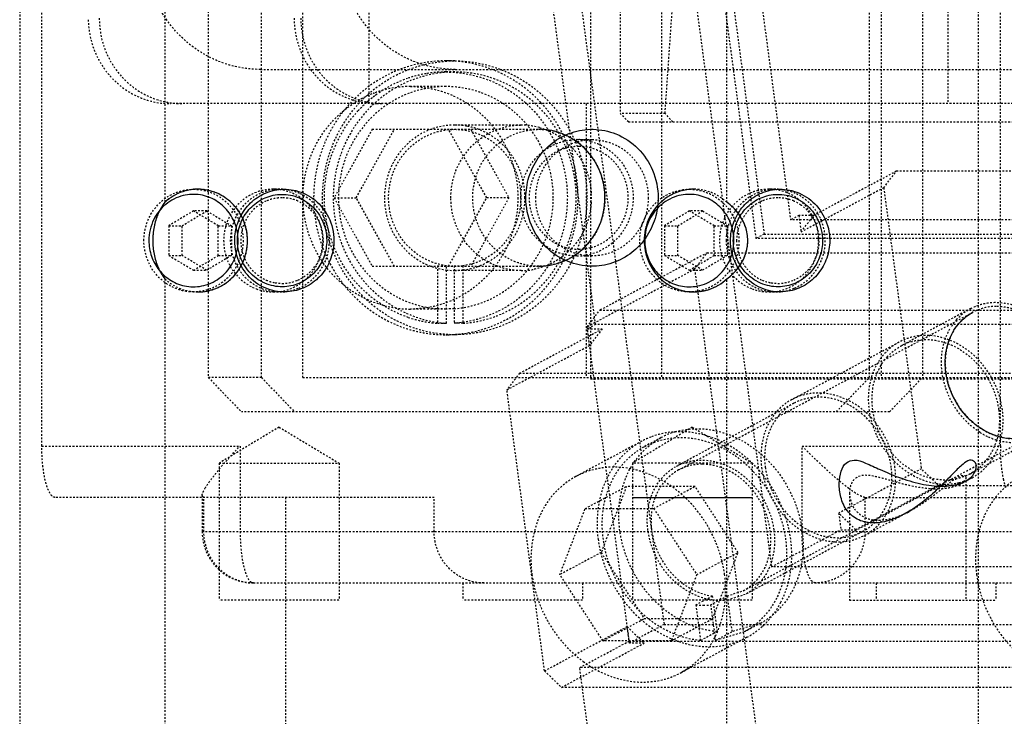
# Model space of a CAD drawing. Header units: millimetres. Extents: x -24622 to 2009, y -1603 to 2074.
# Tile 173 of 256: x 658 to 716, y 1018 to 1059. Entities that reach past the tile are written whole.
import ezdxf

# ---------------------------------------------------------------- set-up
doc = ezdxf.new("R2010")
doc.units = ezdxf.units.MM
doc.linetypes.add('HIDDEN', pattern=[0.2, 0.1, -0.1])
doc.layers.add('DEFAULT_2', color=8, linetype='HIDDEN')

msp = doc.modelspace()

# ---------------------------------------------------------------- linework, layer by layer
at = {"color": 7, "linetype": 'Continuous'}
msp.add_line((694.237, 1031.209), (701.236, 1031.209), dxfattribs=at)
for points, start_tangent, end_tangent in [([(688.011, 1048.709), (688.191, 1049.917), (688.734, 1051.039), (689.544, 1051.9), (690.674, 1052.511), (691.942, 1052.709), (693.274, 1052.438), (694.56, 1051.585), (695.412, 1050.317), (695.738, 1048.709)], (0, 1), (0, -1)), ([(692.632, 1048.709), (692.452, 1049.917), (691.909, 1051.039), (691.099, 1051.9), (689.969, 1052.511), (688.769, 1052.709)], (0, 1), (-1, 0.0002)), ([(671.742, 1046.209), (671.55, 1047.284), (671.005, 1048.208), (670.186, 1048.868), (669.115, 1049.196), (667.955, 1049.064), (666.913, 1048.445)], (0, 1), (-0.733741, -0.679429)), ([(670.994, 1046.209), (671.167, 1047.23), (671.66, 1048.123), (672.437, 1048.804), (673.447, 1049.174), (674.569, 1049.126), (675.69, 1048.562), (676.47, 1047.578), (676.789, 1046.209)], (0, 1), (0, -1)), ([(697.82, 1049.209), (696.78, 1049.008), (695.833, 1048.39), (695.162, 1047.399), (694.925, 1046.209)], (-1, -0.000832), (0, -1)), ([(699.971, 1046.209), (700.144, 1047.23), (700.637, 1048.123), (701.415, 1048.804), (702.425, 1049.174), (703.547, 1049.126), (704.667, 1048.562), (705.448, 1047.578), (705.767, 1046.209)], (0, 1), (0, -1)), ([(671.194, 1046.209), (671.039, 1047.126), (670.596, 1047.93), (669.896, 1048.544), (668.987, 1048.877), (667.977, 1048.835), (666.968, 1048.327), (666.265, 1047.442), (665.978, 1046.209)], (0, 1), (0, -1)), ([(666.913, 1048.445), (666.521, 1047.784), (666.282, 1047.006), (666.206, 1046.209)], (-0.617776, -0.786354), (-0.002421, -0.999997)), ([(671.154, 1046.209), (671.309, 1047.126), (671.752, 1047.93), (672.452, 1048.544), (673.361, 1048.877), (674.371, 1048.835), (675.38, 1048.327), (676.082, 1047.442), (676.37, 1046.209)], (0, 1), (0, -1)), ([(695.738, 1048.709), (695.558, 1047.502), (695.015, 1046.379), (694.205, 1045.519), (693.075, 1044.907), (691.807, 1044.71), (690.475, 1044.981), (689.189, 1045.833), (688.337, 1047.101), (688.011, 1048.709)], (0, -1), (0, 1)), ([(688.769, 1044.709), (688.836, 1044.71), (690.168, 1044.981), (691.454, 1045.833), (692.306, 1047.101), (692.632, 1048.709)], (1, -0.0002), (0, 1)), ([(700.171, 1046.209), (700.016, 1047.126), (699.573, 1047.93), (698.874, 1048.544), (697.965, 1048.877), (696.955, 1048.835), (695.946, 1048.327), (695.243, 1047.442), (694.955, 1046.209)], (0, 1), (0, -1)), ([(700.979, 1046.209), (700.847, 1047.006), (700.432, 1047.784), (699.754, 1048.445)], (0.002448, 0.999997), (-0.808587, 0.588377)), ([(700.132, 1046.209), (700.287, 1047.126), (700.73, 1047.93), (701.43, 1048.544), (702.339, 1048.877), (703.349, 1048.835), (704.358, 1048.327), (705.06, 1047.442), (705.348, 1046.209)], (0, 1), (0, -1)), ([(665.978, 1046.209), (666.133, 1045.292), (666.576, 1044.489), (667.275, 1043.875), (668.184, 1043.541), (669.194, 1043.584), (670.204, 1044.092), (670.906, 1044.977), (671.194, 1046.209)], (0, -1), (0, 1)), ([(666.206, 1046.209), (666.282, 1045.413), (666.521, 1044.635), (666.913, 1043.973)], (0.002448, -0.999997), (0.617771, -0.786358)), ([(668.846, 1043.209), (669.887, 1043.41), (670.834, 1044.028), (671.505, 1045.02), (671.742, 1046.209)], (1, 0.000832), (0, 1)), ([(676.789, 1046.209), (676.616, 1045.188), (676.123, 1044.296), (675.346, 1043.614), (674.336, 1043.245), (673.214, 1043.292), (672.093, 1043.857), (671.313, 1044.84), (670.994, 1046.209)], (0, -1), (0, 1)), ([(676.37, 1046.209), (676.215, 1045.292), (675.772, 1044.489), (675.072, 1043.875), (674.163, 1043.541), (673.153, 1043.584), (672.144, 1044.092), (671.442, 1044.977), (671.154, 1046.209)], (0, -1), (0, 1)), ([(694.925, 1046.209), (695.117, 1045.135), (695.661, 1044.21), (696.481, 1043.55), (697.552, 1043.222), (698.712, 1043.354), (699.754, 1043.973)], (0, -1), (0.733741, 0.679429)), ([(694.955, 1046.209), (695.11, 1045.292), (695.554, 1044.489), (696.253, 1043.875), (697.162, 1043.541), (698.172, 1043.584), (699.181, 1044.092), (699.884, 1044.977), (700.171, 1046.209)], (0, -1), (0, 1)), ([(699.754, 1043.973), (700.432, 1044.635), (700.847, 1045.413), (700.979, 1046.209)], (0.808585, 0.58838), (-0.002421, 0.999997)), ([(705.767, 1046.209), (705.594, 1045.188), (705.101, 1044.296), (704.324, 1043.614), (703.314, 1043.245), (702.192, 1043.292), (701.071, 1043.857), (700.291, 1044.84), (699.971, 1046.209)], (0, -1), (0, 1)), ([(705.348, 1046.209), (705.193, 1045.292), (704.75, 1044.489), (704.05, 1043.875), (703.141, 1043.541), (702.131, 1043.584), (701.122, 1044.092), (700.419, 1044.977), (700.132, 1046.209)], (0, -1), (0, 1)), ([(712.554, 1038.497), (712.56, 1039.664), (712.901, 1040.748), (713.516, 1041.579), (714.131, 1042.024)], (-0.132788, 0.991144), (0.881262, 0.472629)), ([(716.536, 1034.634), (716.476, 1034.634), (715.246, 1034.896), (713.983, 1035.719), (713.055, 1036.944), (712.554, 1038.497)], (-1, -0.000829), (-0.132788, 0.991144)), ([(708.326, 1029.716), (707.473, 1029.889), (706.8, 1030.422), (706.416, 1031.224), (706.328, 1032.035), (706.445, 1032.732), (706.738, 1033.224), (707.196, 1033.385), (707.854, 1033.214), (708.713, 1032.833), (709.796, 1032.383), (711.1, 1031.999), (712.326, 1031.86)], (-0.999969, -0.007925), (0.999902, -0.014033)), ([(712.326, 1031.86), (713.349, 1032.002), (714.033, 1032.391), (714.305, 1032.842), (714.283, 1033.22), (714.041, 1033.385), (713.641, 1033.217), (713.096, 1032.723), (712.418, 1032.029), (711.562, 1031.232), (710.478, 1030.436), (709.336, 1029.893), (708.326, 1029.716)], (0.999864, 0.016501), (-0.999967, 0.008134))]:
    msp.add_spline(points, degree=3, dxfattribs=dict(at, start_tangent=start_tangent, end_tangent=end_tangent))
at = {"layer": 'DEFAULT_2', "color": 8, "linetype": 'HIDDEN'}
for p, q in [((693.52, 1140.642), (693.52, 1053.642)), ((669.45, 1134.209), (669.45, 1038.209)), ((672.556, 1038.209), (672.556, 1134.209)), ((674.971, 1038.209), (674.971, 1134.209)), ((708.087, 1038.209), (708.087, 1134.209)), ((708.778, 1134.209), (708.778, 1038.209)), ((711.193, 1134.209), (711.193, 1038.209)), ((691.794, 1134.142), (691.794, 1038.142)), ((695.935, 1134.142), (695.935, 1038.142)), ((688.778, 1128.569), (702.366, 1027.147)), ((682.499, 1125.205), (696.087, 1023.782)), ((666.913, 1123.973), (666.913, 1048.445)), ((699.754, 1048.445), (699.754, 1123.973)), ((678.853, 1054.209), (678.853, 1118.209)), ((712.66, 1118.209), (712.66, 1054.209)), ((694.681, 1113.098), (703.481, 1047.415)), ((693.265, 1111.304), (701.935, 1046.587)), ((692.782, 1111.045), (701.452, 1046.328)), ((696.143, 1053.642), (699.991, 1109.123)), ((692.083, 1041.307), (683.283, 1106.99)), ((658.427, 1086.209), (658.427, 1011.209)), ((659.721, 1034.209), (659.721, 1086.209)), ((714.451, 1086.209), (714.451, 1011.209)), ((715.745, 1034.209), (715.745, 1086.209)), ((683.851, 1056.709), (683.333, 1056.709)), ((672.497, 1056.209), (731.698, 1056.209)), ((683.851, 1056.059), (683.333, 1056.059)), ((683.333, 1055.209), (681.263, 1055.209)), ((736.675, 1054.209), (667.262, 1054.209)), ((691.535, 1054.209), (691.535, 1038.209)), ((696.143, 1053.642), (693.52, 1053.642)), ((694.003, 1053.142), (693.52, 1053.642)), ((696.591, 1053.142), (696.143, 1053.642)), ((694.003, 1053.142), (734.263, 1053.142)), ((679.032, 1052.709), (676.801, 1048.709)), ((678.096, 1048.709), (680.326, 1052.709)), ((679.032, 1052.709), (688.769, 1052.709)), ((685.724, 1048.709), (683.494, 1052.709)), ((687.733, 1052.959), (683.851, 1052.959)), ((684.788, 1052.709), (687.018, 1048.709)), ((690.994, 1052.109), (691.874, 1052.109)), ((709.659, 1050.262), (704.83, 1047.674)), ((708.923, 1049.296), (709.659, 1050.262)), ((755.559, 1050.262), (709.659, 1050.262)), ((668.845, 1049.209), (668.586, 1049.209)), ((673.633, 1049.209), (673.244, 1049.209)), ((697.822, 1049.209), (697.563, 1049.209)), ((702.61, 1049.209), (702.222, 1049.209)), ((708.923, 1049.296), (704.093, 1046.708)), ((708.923, 1049.296), (711.123, 1032.875)), ((676.801, 1048.709), (679.032, 1044.709)), ((676.801, 1048.709), (678.096, 1048.709)), ((680.326, 1044.709), (678.096, 1048.709)), ((683.494, 1044.709), (685.724, 1048.709)), ((687.018, 1048.709), (684.788, 1044.709)), ((687.018, 1048.709), (685.724, 1048.709)), ((668.586, 1047.941), (667.137, 1047.075)), ((667.913, 1047.075), (669.362, 1047.941)), ((669.362, 1047.941), (668.586, 1047.941)), ((670.035, 1047.075), (668.586, 1047.941)), ((669.362, 1047.941), (670.811, 1047.075)), ((697.563, 1047.941), (696.115, 1047.075)), ((696.891, 1047.075), (698.34, 1047.941)), ((698.34, 1047.941), (697.563, 1047.941)), ((699.012, 1047.075), (697.563, 1047.941)), ((698.34, 1047.941), (699.789, 1047.075)), ((703.964, 1047.674), (703.481, 1047.415)), ((751.112, 1047.415), (703.481, 1047.415)), ((703.964, 1047.674), (704.093, 1046.708)), ((704.83, 1047.674), (703.964, 1047.674)), ((704.093, 1046.708), (704.83, 1047.674)), ((667.137, 1047.075), (667.137, 1045.343)), ((667.137, 1047.075), (667.913, 1047.075)), ((667.913, 1045.343), (667.913, 1047.075)), ((670.035, 1045.343), (670.035, 1047.075)), ((670.035, 1047.075), (670.811, 1047.075)), ((670.811, 1047.075), (670.811, 1045.343)), ((696.115, 1047.075), (696.115, 1045.343)), ((696.115, 1047.075), (696.891, 1047.075)), ((696.891, 1045.343), (696.891, 1047.075)), ((699.012, 1045.343), (699.012, 1047.075)), ((699.012, 1047.075), (699.789, 1047.075)), ((699.789, 1047.075), (699.789, 1045.343)), ((701.935, 1046.587), (701.452, 1046.328)), ((749.084, 1046.328), (701.452, 1046.328)), ((701.935, 1046.587), (749.567, 1046.587)), ((667.137, 1045.343), (667.913, 1045.343)), ((667.137, 1045.343), (668.586, 1044.477)), ((669.362, 1044.477), (667.913, 1045.343)), ((668.586, 1044.477), (670.035, 1045.343)), ((670.811, 1045.343), (669.362, 1044.477)), ((670.035, 1045.343), (670.811, 1045.343)), ((690.994, 1045.309), (691.874, 1045.309)), ((698.608, 1045.5), (692.329, 1042.135)), ((696.115, 1045.343), (696.891, 1045.343)), ((696.115, 1045.343), (697.563, 1044.477)), ((698.34, 1044.477), (696.891, 1045.343)), ((697.563, 1044.477), (699.012, 1045.343)), ((697.871, 1044.534), (698.608, 1045.5)), ((699.789, 1045.343), (698.34, 1044.477)), ((698.608, 1045.5), (748.837, 1045.5)), ((699.012, 1045.343), (699.789, 1045.343)), ((668.586, 1044.477), (669.362, 1044.477)), ((679.032, 1044.709), (688.769, 1044.709)), ((682.85, 1044.741), (682.85, 1041.376)), ((682.85, 1044.741), (683.368, 1044.741)), ((683.368, 1041.376), (683.368, 1044.741)), ((683.368, 1044.489), (683.851, 1044.459)), ((683.816, 1044.741), (683.816, 1041.376)), ((683.816, 1044.741), (684.334, 1044.741)), ((683.851, 1044.459), (684.334, 1044.489)), ((687.733, 1044.459), (683.851, 1044.459)), ((684.334, 1044.741), (684.334, 1041.376)), ((697.871, 1044.534), (691.593, 1041.169)), ((697.563, 1044.477), (698.34, 1044.477)), ((697.871, 1044.534), (702.336, 1011.209)), ((666.913, 1043.973), (666.913, 1011.209)), ((699.754, 1011.209), (699.754, 1043.973)), ((668.845, 1043.209), (668.586, 1043.209)), ((673.244, 1043.209), (673.633, 1043.209)), ((697.822, 1043.209), (697.563, 1043.209)), ((702.61, 1043.209), (702.222, 1043.209)), ((683.333, 1042.209), (681.263, 1042.209)), ((683.333, 1042.209), (682.85, 1042.229)), ((683.816, 1042.229), (683.333, 1042.209)), ((691.593, 1041.169), (692.329, 1042.135)), ((692.329, 1042.135), (742.559, 1042.135)), ((714.011, 1042.243), (709.954, 1040.069)), ((696.936, 1032.809), (714.129, 1042.023)), ((682.85, 1041.376), (683.368, 1041.376)), ((684.334, 1041.376), (683.816, 1041.376)), ((687.636, 1038.46), (692.466, 1041.048)), ((694.051, 1022.816), (691.593, 1041.169)), ((692.083, 1041.307), (691.6, 1041.048)), ((691.729, 1040.082), (691.6, 1041.048)), ((691.6, 1041.048), (692.466, 1041.048)), ((692.466, 1041.048), (691.729, 1040.082)), ((739.714, 1041.307), (692.083, 1041.307)), ((683.851, 1040.709), (683.333, 1040.709)), ((686.9, 1037.494), (691.729, 1040.082)), ((703.557, 1036.925), (709.836, 1040.29)), ((672.556, 1038.209), (669.45, 1038.209)), ((669.45, 1038.209), (671.382, 1036.209)), ((672.556, 1038.209), (674.488, 1036.209)), ((674.971, 1038.209), (725.343, 1038.209)), ((687.636, 1038.46), (686.9, 1037.494)), ((687.636, 1038.46), (733.536, 1038.46)), ((691.794, 1038.142), (729.742, 1038.142)), ((706.155, 1036.209), (708.087, 1038.209)), ((709.261, 1036.209), (711.193, 1038.209)), ((689.1, 1021.073), (686.9, 1037.494)), ((703.676, 1036.705), (696.818, 1033.029)), ((709.261, 1036.209), (671.382, 1036.209)), ((673.589, 1035.312), (670.089, 1033.209)), ((673.589, 1035.312), (677.089, 1033.209)), ((697.737, 1035.312), (694.237, 1033.209)), ((697.737, 1035.312), (701.237, 1033.209)), ((695.92, 1034.704), (694.954, 1034.187)), ((700.714, 1025.758), (717.908, 1034.972)), ((718.026, 1034.751), (713.969, 1032.577)), ((659.721, 1034.209), (671.313, 1034.209)), ((671.313, 1034.209), (671.313, 1029.209)), ((694.789, 1034.495), (690.925, 1032.424)), ((704.154, 1029.209), (704.154, 1034.209)), ((704.154, 1034.209), (715.745, 1034.209)), ((670.089, 1033.209), (670.089, 1025.209)), ((670.089, 1033.209), (677.089, 1033.209)), ((677.089, 1033.209), (677.089, 1025.209)), ((694.237, 1033.209), (694.237, 1025.209)), ((701.237, 1033.209), (694.237, 1033.209)), ((701.237, 1033.209), (701.237, 1025.209)), ((711.123, 1032.875), (706.293, 1030.287)), ((712.118, 1031.909), (711.123, 1032.875)), ((713.327, 1031.95), (714.087, 1032.357)), ((713.726, 1032.379), (713.726, 1025.209)), ((691.478, 1030.559), (693.893, 1031.853)), ((693.893, 1031.853), (692.41, 1027.989)), ((697.893, 1031.853), (693.893, 1031.853)), ((695.478, 1030.559), (697.893, 1031.853)), ((700.41, 1027.989), (697.893, 1031.853)), ((712.118, 1031.909), (707.289, 1029.321)), ((712.118, 1031.909), (758.018, 1031.909)), ((682.65, 1031.209), (660.498, 1031.209)), ((669.089, 1031.323), (669.089, 1029.209)), ((669.191, 1031.209), (669.089, 1031.311)), ((669.191, 1029.209), (669.191, 1031.209)), ((673.957, 1031.209), (673.957, 1011.209)), ((682.65, 1029.209), (682.65, 1031.209)), ((706.926, 1031.46), (706.926, 1025.209)), ((707.828, 1031.209), (707.828, 1029.209)), ((707.828, 1031.209), (729.98, 1031.209)), ((689.995, 1026.695), (691.478, 1030.559)), ((691.478, 1030.559), (695.478, 1030.559)), ((695.478, 1030.559), (697.995, 1026.695)), ((706.293, 1030.287), (706.423, 1029.321)), ((707.289, 1029.321), (706.293, 1030.287)), ((707.809, 1028.992), (710.497, 1030.433)), ((669.089, 1029.209), (721.287, 1029.209)), ((707.691, 1029.213), (700.832, 1025.537)), ((702.366, 1027.147), (706.423, 1029.321)), ((706.423, 1029.321), (707.289, 1029.321)), ((692.41, 1027.989), (689.995, 1026.695)), ((692.41, 1027.989), (694.928, 1024.126)), ((697.995, 1026.695), (700.41, 1027.989)), ((698.928, 1024.126), (700.41, 1027.989)), ((749.997, 1027.147), (702.366, 1027.147)), ((692.513, 1022.832), (689.995, 1026.695)), ((697.995, 1026.695), (696.513, 1022.832)), ((672.089, 1026.209), (718.389, 1026.209)), ((684.324, 1026.209), (684.324, 1025.209)), ((691.324, 1026.209), (691.324, 1025.209)), ((708.472, 1026.209), (708.472, 1025.209)), ((715.472, 1026.209), (715.472, 1025.209)), ((697.94, 1024.932), (698.906, 1025.45)), ((698.806, 1024.932), (699.772, 1025.45)), ((698.906, 1025.45), (699.185, 1023.363)), ((699.772, 1025.45), (700.716, 1025.758)), ((699.772, 1025.45), (700.051, 1023.363)), ((700.832, 1025.537), (699.804, 1025.207)), ((677.088, 1025.209), (670.089, 1025.209)), ((691.323, 1025.209), (684.324, 1025.209)), ((701.236, 1025.209), (694.238, 1025.209)), ((697.94, 1024.932), (698.219, 1022.845)), ((698.806, 1024.932), (699.085, 1022.845)), ((706.926, 1025.209), (715.471, 1025.209)), ((692.513, 1022.832), (694.928, 1024.126)), ((696.087, 1023.782), (694.059, 1022.695)), ((694.928, 1024.126), (698.928, 1024.126)), ((696.087, 1023.782), (743.719, 1023.782)), ((696.513, 1022.832), (698.928, 1024.126)), ((701.729, 1023.862), (700.051, 1023.363)), ((701.73, 1023.863), (700.764, 1023.345)), ((689.1, 1021.073), (693.929, 1023.661)), ((694.059, 1022.695), (693.929, 1023.661)), ((693.929, 1023.661), (694.925, 1022.695)), ((699.185, 1023.363), (698.219, 1022.845)), ((699.085, 1022.845), (700.051, 1023.363)), ((700.763, 1023.345), (699.085, 1022.845)), ((690.095, 1020.107), (694.925, 1022.695)), ((691.154, 1021.264), (694.051, 1022.816)), ((696.513, 1022.832), (692.513, 1022.832)), ((694.051, 1022.816), (746.013, 1022.816)), ((694.925, 1022.695), (694.059, 1022.695)), ((700.929, 1023.037), (697.066, 1020.966)), ((689.1, 1021.073), (690.095, 1020.107)), ((692.501, 1011.209), (691.154, 1021.264)), ((743.115, 1021.264), (691.154, 1021.264)), ((735.994, 1020.107), (690.095, 1020.107))]:
    msp.add_line(p, q, dxfattribs=at)
for centre, radius, start, end in [((683.333, 1049.298), 7.411, 89.19512, 89.99991), ((683.332, 1049.256), 7.453, 85.19683, 89.19193), ((683.344, 1049.149), 6.912, 99.61353, 108.94847), ((683.333, 1049.183), 6.876, 89.99991, 99.57237), ((683.394, 1049.027), 7.043, 109.01321, 125.77446), ((681.306, 1049.016), 6.201, 111.77479, 119.06109), ((681.277, 1049.085), 6.126, 110.09063, 111.76269), ((681.265, 1049.116), 6.093, 105.09599, 110.09047), ((681.268, 1049.098), 6.111, 90.05133, 105.08291), ((681.326, 1048.979), 6.243, 119.05652, 122.19472), ((683.489, 1048.905), 7.198, 131.80911, 137.3379), ((679.695, 1058.93), 4.721, 251.55808, 265.24659), ((683.484, 1048.911), 7.189, 130.8273, 131.80804), ((683.475, 1048.921), 7.177, 128.27383, 130.82777), ((683.462, 1048.938), 7.155, 126.97597, 128.27321), ((683.451, 1048.953), 7.136, 125.79185, 126.97593), ((679.686, 1058.842), 4.632, 265.26505, 269.99152), ((683.076, 1048.842), 7.952, 35.00946, 43.11461), ((682.95, 1048.763), 8.101, 22.29857, 34.95723), ((683.851, 1048.981), 3.978, 79.67785, 90.0002), ((683.847, 1048.973), 3.987, 72.08554, 79.63969), ((683.827, 1048.915), 4.048, 60.80619, 72.07656), ((687.731, 1048.971), 3.988, 74.42347, 89.96876), ((690.991, 1048.91), 3.199, 75.34059, 89.9382), ((687.623, 1048.802), 4.19, 42.15132, 43.84799), ((691.099, 1048.92), 2.789, 90.03097, 98.37914), ((673.634, 1046.422), 2.787, 90.02656, 97.8427), ((702.227, 1046.381), 2.829, 103.00041, 110.64978), ((702.225, 1046.392), 2.817, 90.05895, 103.02249), ((702.62, 1046.362), 2.848, 97.84302, 110.88017), ((702.612, 1046.422), 2.787, 90.02656, 97.8427), ((673.77, 1046.338), 2.372, 100.04008, 113.09533), ((673.764, 1046.377), 2.332, 90.04338, 100.0592), ((681.619, 1048.709), 6.634, 179.16296, 179.99971), ((687.492, 1048.71), 4.347, 356.49061, 3.51288), ((702.741, 1046.358), 2.351, 113.13799, 116.91037), ((702.748, 1046.338), 2.372, 100.04008, 113.09533), ((702.742, 1046.377), 2.332, 90.04338, 100.0592), ((702.723, 1046.326), 2.386, 55.28799, 66.8198), ((702.699, 1046.29), 2.43, 44.01991, 55.30281), ((702.662, 1046.255), 2.481, 35.63922, 43.9894), ((702.498, 1046.249), 3.001, 31.22317, 42.76212), ((702.416, 1046.21), 3.092, 155.06468, 170.32479), ((702.461, 1046.225), 3.045, 21.33691, 31.23967), ((702.922, 1046.207), 2.597, 164.92544, 179.95781), ((702.806, 1046.209), 3.093, 174.21551, 179.94132), ((702.827, 1046.211), 3.114, 179.9863, 193.44201), ((691.097, 1048.497), 2.787, 270.02908, 278.09873), ((691.089, 1048.555), 2.846, 278.0866, 284.60453), ((683.794, 1048.556), 4.109, 299.04056, 311.02157), ((690.993, 1048.491), 3.181, 270.03252, 279.93402), ((690.989, 1048.518), 3.209, 279.92027, 284.6555), ((702.414, 1046.208), 3.089, 193.38011, 196.30868), ((702.786, 1046.201), 3.072, 193.43954, 201.30156), ((683.334, 1048.447), 3.738, 262.57158, 277.42842), ((683.844, 1048.462), 4.003, 277.03653, 288.83348), ((683.834, 1048.489), 4.032, 288.83555, 299.00436), ((687.733, 1048.437), 3.978, 269.99979, 280.33291), ((673.77, 1046.081), 2.372, 246.90715, 259.96003), ((702.748, 1046.081), 2.372, 246.90715, 259.96003), ((673.764, 1046.042), 2.333, 259.94088, 269.95667), ((702.742, 1046.042), 2.333, 259.94088, 269.95667), ((673.634, 1045.992), 2.783, 262.16086, 269.97149), ((702.612, 1045.992), 2.783, 262.16086, 269.97149), ((681.268, 1048.316), 6.106, 255.82841, 269.95459), ((683.347, 1048.289), 6.93, 251.43093, 265.8951), ((715.606, 1039.43), 3.245, 138.49736, 148.28527), ((683.333, 1048.123), 7.414, 270.00031, 271.08855), ((683.332, 1048.162), 7.452, 271.09066, 274.48869), ((683.33, 1048.191), 7.482, 274.48725, 275.55179), ((683.328, 1048.211), 7.502, 275.55264, 278.4282), ((696.942, 1030.479), 4.556, 110.8677, 118.1714), ((697.974, 1030.863), 4.355, 106.40649, 118.16823), ((716.805, 1038.571), 4.218, 237.71441, 245.23952), ((716.705, 1038.353), 3.978, 245.24474, 252.14562), ((727.159, 1034.21), 11.414, 180.0015, 181.97256), ((712.587, 1035.161), 3.18, 288.81349, 298.19057), ((712.565, 1035.199), 2.973, 298.2086, 305.23018), ((712.527, 1035.329), 3.109, 276.79419, 281.41595), ((712.572, 1035.211), 3.232, 281.4168, 283.39661), ((712.577, 1035.192), 3.212, 283.39463, 288.81005), ((707.018, 1033.673), 5.069, 203.11982, 213.2152), ((712.028, 1036.768), 5.069, 267.95056, 269.97518), ((708.625, 1032.11), 2.232, 265.38425, 270.01985), ((672.089, 1029.209), 3, 179.99268, 270.00384), ((698.379, 1028.105), 3.203, 262.11192, 269.95568), ((698.378, 1027.931), 3.029, 269.97101, 278.11106), ((699.682, 1027.68), 4.331, 298.19244, 309.14622), ((698.748, 1027.097), 4.609, 298.21769, 312.28789), ((698.725, 1027.122), 4.643, 312.29693, 313.10039)]:
    msp.add_arc(centre, radius, start, end, dxfattribs=at)
for points, start_tangent, end_tangent in [([(672.497, 1056.209), (669.909, 1056.742), (667.716, 1058.26), (666.25, 1060.53), (665.736, 1063.209)], (-1, 0), (0, 1)), ([(683.885, 1056.209), (681.297, 1056.742), (679.104, 1058.26), (677.638, 1060.53), (677.124, 1063.209)], (-1, 0), (0, 1)), ([(662.433, 1059.113), (662.827, 1057.229), (663.88, 1055.64), (665.435, 1054.581), (667.262, 1054.209)], (0.018941, -0.999821), (1, 0)), ([(663.079, 1059.209), (663.316, 1057.662), (664.004, 1056.267), (665.075, 1055.16), (666.425, 1054.451)], (0, -1), (0.948511, -0.316745)), ([(674.467, 1059.209), (674.835, 1057.296), (675.882, 1055.674), (677.449, 1054.59), (679.297, 1054.209)], (0, -1), (1, 0)), ([(674.856, 1059.209), (675.093, 1057.662), (675.781, 1056.267), (676.852, 1055.16), (678.201, 1054.451)], (0, -1), (0.948511, -0.316745)), ([(683.333, 1056.709), (680.376, 1056.1), (677.869, 1054.366), (676.194, 1051.771), (675.606, 1048.709)], (-1, -0.000001), (0, -1)), ([(676.124, 1048.709), (676.712, 1051.771), (678.387, 1054.366), (680.894, 1056.1), (683.851, 1056.709)], (0, 1), (1, -0.000001)), ([(683.851, 1056.709), (686.808, 1056.1), (689.315, 1054.366), (690.99, 1051.771), (691.578, 1048.709)], (1, -0.000001), (0, -1)), ([(688.882, 1054.277), (686.631, 1055.944), (683.956, 1056.683)], (-0.68354, 0.729913), (-0.996491, 0.083696)), ([(683.851, 1056.059), (681.19, 1055.523), (678.917, 1053.994), (677.363, 1051.694), (676.756, 1048.959), (677.182, 1046.188), (678.581, 1043.784), (680.748, 1042.098), (683.368, 1041.376)], (-1, 0), (0.997518, -0.070415)), ([(683.333, 1056.059), (685.994, 1055.523), (688.267, 1053.994), (689.821, 1051.694), (690.429, 1048.959), (690.002, 1046.188), (688.603, 1043.784), (686.436, 1042.098), (683.816, 1041.376)], (1, 0), (-0.997518, -0.070415)), ([(684.334, 1041.376), (686.954, 1042.098), (689.121, 1043.784), (690.52, 1046.188), (690.946, 1048.959), (690.339, 1051.694), (688.785, 1053.994), (686.512, 1055.523), (683.851, 1056.059)], (0.997518, 0.070415), (-1, 0)), ([(683.333, 1055.209), (680.931, 1054.714), (678.894, 1053.305), (677.533, 1051.197), (677.055, 1048.709)], (-1, 0), (0, -1)), ([(681.263, 1055.209), (683.665, 1054.714), (685.702, 1053.305), (687.063, 1051.197), (687.541, 1048.709)], (1, 0), (0, -1)), ([(689.612, 1048.709), (689.134, 1051.197), (687.773, 1053.305), (685.736, 1054.714), (683.333, 1055.209)], (0, 1), (-1, 0)), ([(666.425, 1054.451), (667.909, 1054.209)], (0.948511, -0.316745), (1, 0)), ([(674.985, 1048.806), (675.813, 1051.937), (677.999, 1054.262)], (0.014604, 0.999893), (0.846245, 0.532795)), ([(681.14, 1041.719), (678.148, 1043.689), (676.45, 1046.91), (676.468, 1050.579), (678.196, 1053.783)], (-0.94799, 0.318299), (0.677646, 0.735388)), ([(683.851, 1052.959), (682.28, 1052.636), (680.948, 1051.714), (680.058, 1050.336), (679.746, 1048.709)], (-1, 0), (0, -1)), ([(683.368, 1044.741), (681.991, 1045.203), (680.875, 1046.159), (680.177, 1047.472), (679.995, 1048.96), (680.355, 1050.412), (681.206, 1051.625), (682.428, 1052.428), (683.851, 1052.709)], (-0.991601, 0.129337), (1, 0)), ([(683.851, 1052.709), (685.274, 1052.428), (686.496, 1051.625), (687.347, 1050.412), (687.707, 1048.96), (687.525, 1047.472), (686.827, 1046.159), (685.711, 1045.203), (684.334, 1044.741)], (1, 0), (-0.991601, -0.129337)), ([(684.77, 1051.65), (686.122, 1052.618), (687.733, 1052.959)], (0.679674, 0.733514), (1, 0.000001)), ([(688.769, 1044.709), (687.29, 1045.014), (686.037, 1045.881), (685.199, 1047.179), (684.905, 1048.709), (685.199, 1050.24), (686.037, 1051.538), (687.29, 1052.405), (688.769, 1052.709)], (-1, 0), (1, 0)), ([(688.769, 1052.709), (690.247, 1052.405), (691.5, 1051.538), (692.338, 1050.24), (692.632, 1048.709), (692.338, 1047.179), (691.5, 1045.881), (690.247, 1045.014), (688.769, 1044.709)], (1, 0), (-1, 0)), ([(688.802, 1052.813), (690.241, 1052.074), (690.645, 1051.705)], (0.963081, -0.269213), (0.692748, -0.72118)), ([(686.702, 1051.767), (685.802, 1052.449)], (-0.707687, 0.706526), (-0.872892, 0.487913)), ([(687.71, 1048.709), (687.96, 1050.011), (688.672, 1051.113), (689.737, 1051.85), (690.994, 1052.109)], (0, 1), (1, 0)), ([(688.59, 1048.709), (688.84, 1050.011), (689.552, 1051.113), (690.618, 1051.85), (691.874, 1052.109)], (0, 1), (1, 0)), ([(691.801, 1052.005), (693.586, 1050.797), (694.279, 1048.709)], (0.967457, -0.253037), (0, -1)), ([(691.874, 1052.109), (693.131, 1051.85), (694.197, 1051.113), (694.909, 1050.011), (695.159, 1048.709)], (1, 0), (0, -1)), ([(683.628, 1048.709), (683.924, 1050.294), (684.77, 1051.65)], (0, 1), (0.679674, 0.733514)), ([(687.956, 1048.709), (687.63, 1050.371), (686.702, 1051.767)], (0, 1), (-0.707687, 0.706526)), ([(690.693, 1051.68), (689.669, 1051.319), (688.845, 1050.595), (688.334, 1049.61), (688.207, 1048.499), (688.483, 1047.417), (689.122, 1046.515), (690.036, 1045.918), (691.098, 1045.709)], (-0.989376, -0.14538), (1, 0)), ([(691.061, 1048.709), (690.446, 1051.837)], (0, 1), (-0.379587, 0.925156)), ([(690.73, 1051.614), (691.502, 1050.394), (691.83, 1048.975)], (0.67109, -0.741376), (0.061195, -0.998126)), ([(691.806, 1051.618), (691.098, 1051.709)], (-0.967698, 0.252112), (-1, 0)), ([(691.806, 1045.801), (692.682, 1046.197), (693.384, 1046.866), (693.996, 1048.709), (693.384, 1050.553), (692.682, 1051.221), (691.806, 1051.618)], (0.967696, 0.252118), (-0.967698, 0.252112)), ([(665.688, 1046.209), (665.908, 1047.357), (666.537, 1048.331), (667.477, 1048.981), (668.586, 1049.209)], (-0.000032, 1), (1, -0.000001)), ([(668.846, 1049.209), (667.811, 1049.012), (666.913, 1048.445)], (-1, 0.000672), (-0.733741, -0.679429)), ([(668.586, 1049.209), (669.695, 1048.981), (670.635, 1048.331), (671.263, 1047.357), (671.483, 1046.209)], (1, -0.000001), (0, -1)), ([(671.742, 1046.209), (671.522, 1047.357), (670.894, 1048.33), (669.955, 1048.98), (668.846, 1049.209)], (-0.000016, 1), (-1, 0.000672)), ([(672.251, 1049.028), (670.87, 1047.929), (670.347, 1046.21), (670.87, 1044.49), (672.25, 1043.391)], (-0.93567, -0.352875), (0.935543, -0.353212)), ([(673.254, 1049.183), (672.265, 1048.854), (671.453, 1048.186), (670.735, 1046.209), (671.453, 1044.232), (672.265, 1043.564), (673.254, 1043.235)], (-0.990688, -0.136152), (0.990701, -0.136057)), ([(673.244, 1049.209), (672.251, 1049.028)], (-1, -0.000001), (-0.93567, -0.352875)), ([(673.244, 1043.209), (674.353, 1043.438), (675.293, 1044.088), (675.922, 1045.061), (676.142, 1046.209), (675.922, 1047.357), (675.293, 1048.331), (674.354, 1048.981), (673.244, 1049.209)], (1, 0.000001), (-1, 0.000017)), ([(674.776, 1048.966), (673.633, 1049.209)], (-0.914028, 0.405652), (-1, 0)), ([(694.666, 1046.209), (694.886, 1047.357), (695.514, 1048.331), (696.455, 1048.981), (697.563, 1049.209)], (-0.000032, 1), (1, -0.000001)), ([(697.82, 1049.209), (696.712, 1048.98), (695.773, 1048.33), (695.145, 1047.357), (694.925, 1046.209)], (-1, -0.000672), (0.000016, -1)), ([(697.563, 1049.209), (698.672, 1048.981), (699.613, 1048.331), (700.241, 1047.357), (700.461, 1046.209)], (1, -0.000001), (0, -1)), ([(699.754, 1048.445), (698.855, 1049.012), (697.82, 1049.209)], (-0.733741, 0.679429), (-1, -0.000672)), ([(701.229, 1049.028), (700.278, 1048.434), (699.613, 1047.513)], (-0.93567, -0.352875), (-0.422268, -0.906471)), ([(701.605, 1049.023), (700.321, 1048.049), (699.728, 1046.521)], (-0.934174, -0.356818), (-0.100704, -0.994916)), ([(702.222, 1043.209), (703.331, 1043.438), (704.271, 1044.088), (704.899, 1045.061), (705.12, 1046.209), (704.899, 1047.357), (704.271, 1048.331), (703.331, 1048.981), (702.222, 1049.209)], (1, 0.000001), (-1, 0.000017)), ([(703.754, 1048.966), (702.61, 1049.209)], (-0.914028, 0.405652), (-1, 0)), ([(666.913, 1048.445), (666.639, 1048.027), (666.206, 1046.209)], (-0.620174, -0.784465), (0.000012, -1)), ([(672.84, 1048.52), (671.755, 1047.599), (671.347, 1046.209), (671.755, 1044.82), (672.84, 1043.899)], (-0.919596, -0.392865), (0.919613, -0.392826)), ([(674.685, 1048.52), (673.762, 1048.709)], (-0.919613, 0.392826), (-1, 0)), ([(674.685, 1043.899), (675.769, 1044.82), (676.177, 1046.209), (675.769, 1047.599), (674.685, 1048.52)], (0.919596, 0.392865), (-0.919613, 0.392826)), ([(674.734, 1043.435), (676.034, 1044.53), (676.53, 1046.186), (676.059, 1047.85), (674.776, 1048.966)], (0.920354, 0.391085), (-0.914028, 0.405652)), ([(676.19, 1044.879), (675.293, 1046.695), (674.984, 1048.709)], (-0.576109, 0.817373), (0, 1)), ([(675.606, 1048.709), (676.194, 1045.648), (677.869, 1043.053), (680.376, 1041.318), (683.333, 1040.709)], (0, -1), (1, 0.000001)), ([(683.851, 1040.709), (680.894, 1041.318), (678.387, 1043.053), (676.712, 1045.648), (676.124, 1048.709)], (-1, 0.000001), (0, 1)), ([(677.055, 1048.709), (677.488, 1046.338), (678.726, 1044.294), (680.6, 1042.858), (682.85, 1042.229)], (0, -1), (0.996825, -0.07962)), ([(679.746, 1048.709), (680.014, 1047.199), (680.782, 1045.886), (681.951, 1044.942), (683.368, 1044.489)], (0, -1), (0.992562, -0.121737)), ([(687.541, 1048.709), (687.063, 1046.222), (685.702, 1044.113), (683.665, 1042.704), (681.263, 1042.209)], (0, -1), (-1, 0)), ([(684.584, 1045.984), (683.875, 1047.26), (683.628, 1048.709)], (-0.628324, 0.777952), (0, 1)), ([(683.816, 1042.229), (686.067, 1042.858), (687.94, 1044.294), (689.179, 1046.338), (689.612, 1048.709)], (0.996825, 0.07962), (0, 1)), ([(691.578, 1048.709), (690.99, 1045.648), (689.315, 1043.053), (686.808, 1041.318), (683.851, 1040.709)], (0, -1), (-1, 0.000001)), ([(686.492, 1045.455), (687.572, 1046.914), (687.956, 1048.709)], (0.75444, 0.656369), (0, 1)), ([(690.994, 1045.309), (689.737, 1045.568), (688.672, 1046.305), (687.96, 1047.408), (687.71, 1048.709)], (-1, 0), (0, 1)), ([(691.874, 1045.309), (690.618, 1045.568), (689.552, 1046.305), (688.84, 1047.408), (688.59, 1048.709)], (-1, 0), (0, 1)), ([(690.446, 1045.582), (691.061, 1048.709)], (0.379604, 0.925149), (0, 1)), ([(691.83, 1048.444), (691.396, 1046.789)], (-0.061134, -0.99813), (-0.4394, -0.898291)), ([(694.279, 1048.709), (693.586, 1046.621), (691.801, 1045.413)], (0, -1), (-0.967457, -0.253037)), ([(695.159, 1048.709), (694.909, 1047.408), (694.197, 1046.305), (693.131, 1045.568), (691.874, 1045.309)], (0, -1), (-1, 0)), ([(700.979, 1046.209), (700.618, 1047.506), (699.754, 1048.445)], (-0.000021, 1), (-0.807573, 0.589768)), ([(701.677, 1048.454), (701.033, 1047.978)], (-0.891748, -0.452533), (-0.694858, -0.719147)), ([(703.662, 1048.52), (702.74, 1048.709)], (-0.919613, 0.392826), (-1, 0)), ([(704.701, 1048.286), (703.754, 1048.966)], (-0.679608, 0.733575), (-0.914028, 0.405652)), ([(701.033, 1047.978), (700.414, 1046.883)], (-0.694858, -0.719147), (-0.260446, -0.965488)), ([(703.662, 1043.899), (704.548, 1044.553), (705.067, 1045.543), (705.113, 1046.668), (704.678, 1047.7)], (0.919596, 0.392865), (-0.582927, 0.812524)), ([(703.712, 1043.435), (704.651, 1044.079), (705.281, 1045.046), (705.508, 1046.188), (705.297, 1047.333)], (0.920354, 0.391085), (-0.363631, 0.931543)), ([(691.396, 1046.789), (690.645, 1045.714)], (-0.4394, -0.898291), (-0.692714, -0.721213)), ([(699.368, 1046.729), (699.408, 1045.493)], (-0.16762, -0.985852), (0.2314, -0.972859)), ([(668.586, 1043.209), (667.477, 1043.438), (666.537, 1044.088), (665.908, 1045.061), (665.688, 1046.209)], (-1, 0.000001), (0, 1)), ([(666.206, 1046.209), (666.261, 1045.53), (666.913, 1043.973)], (0.000012, -1), (0.620174, -0.784465)), ([(671.483, 1046.209), (671.263, 1045.061), (670.635, 1044.088), (669.695, 1043.438), (668.586, 1043.209)], (0.000032, -1), (-1, 0.000001)), ([(668.846, 1043.209), (669.955, 1043.438), (670.894, 1044.089), (671.522, 1045.062), (671.742, 1046.209)], (1, 0.000672), (-0.000016, 1)), ([(695.691, 1043.92), (694.934, 1044.947), (694.666, 1046.209)], (-0.752387, 0.658721), (0, 1)), ([(694.925, 1046.209), (695.145, 1045.062), (695.773, 1044.089), (696.712, 1043.438), (697.82, 1043.209)], (0.000016, -1), (1, -0.000672)), ([(700.461, 1046.209), (700.241, 1045.061), (699.613, 1044.088), (698.672, 1043.438), (697.563, 1043.209)], (0.000032, -1), (-1, 0.000001)), ([(699.754, 1043.973), (700.618, 1044.913), (700.979, 1046.209)], (0.807573, 0.589768), (-0.000021, 1)), ([(700.325, 1046.209), (700.509, 1045.252)], (0.000019, -1), (0.3718, -0.928313)), ([(684.428, 1040.79), (688.045, 1042.368), (690.446, 1045.582)], (0.989202, 0.146561), (0.379604, 0.925149)), ([(687.733, 1044.459), (685.995, 1044.859), (684.584, 1045.984)], (-1, -0.000001), (-0.628324, 0.777952)), ([(690.645, 1045.714), (689.635, 1044.943), (688.447, 1044.524)], (-0.692714, -0.721213), (-0.983715, -0.179734)), ([(699.449, 1045.34), (700.116, 1044.149), (701.228, 1043.391)], (0.28081, -0.959763), (0.935543, -0.353212)), ([(699.924, 1045.085), (700.835, 1043.838), (702.232, 1043.235)], (0.363631, -0.931543), (0.990701, -0.136057)), ([(700.509, 1045.252), (701.033, 1044.441), (701.817, 1043.899)], (0.3718, -0.928313), (0.919613, -0.392826)), ([(679.773, 1042.395), (677.769, 1043.309), (676.19, 1044.879)], (-0.96953, 0.244974), (-0.576109, 0.817373)), ([(666.913, 1043.973), (667.811, 1043.406), (668.846, 1043.209)], (0.733741, -0.679429), (1, 0.000672)), ([(673.762, 1043.709), (674.685, 1043.899)], (1, 0), (0.919596, 0.392865)), ([(697.563, 1043.209), (696.566, 1043.393), (695.691, 1043.92)], (-1, 0.000001), (-0.752387, 0.658721)), ([(697.82, 1043.209), (698.855, 1043.406), (699.754, 1043.973)], (1, -0.000672), (0.733741, 0.679429)), ([(702.74, 1043.709), (703.662, 1043.899)], (1, 0), (0.919596, 0.392865)), ([(672.25, 1043.391), (673.244, 1043.209)], (0.935543, -0.353212), (1, -0.000017)), ([(673.633, 1043.209), (674.734, 1043.435)], (1, 0), (0.920354, 0.391085)), ([(701.228, 1043.391), (702.222, 1043.209)], (0.935543, -0.353212), (1, -0.000017)), ([(702.61, 1043.209), (703.712, 1043.435)], (1, 0), (0.920354, 0.391085)), ([(713.176, 1041.581), (714.009, 1042.242)], (0.663282, 0.74837), (0.881233, 0.472683)), ([(714.009, 1042.242), (714.843, 1042.541), (715.75, 1042.591), (717.556, 1041.944), (718.989, 1040.459), (719.699, 1038.497)], (0.881233, 0.472683), (0.132788, -0.991144)), ([(715.501, 1042.361), (715.141, 1042.34), (714.131, 1042.024)], (-1, 0), (-0.881752, -0.471713)), ([(717.906, 1034.971), (718.782, 1035.699), (719.341, 1036.748), (719.52, 1037.997), (719.298, 1039.304), (717.795, 1041.501), (716.686, 1042.14), (715.501, 1042.361)], (0.881752, 0.471713), (-1, 0)), ([(714.131, 1042.024), (713.255, 1041.296), (712.695, 1040.247), (712.517, 1038.997), (712.739, 1037.691), (714.242, 1035.494), (715.351, 1034.855), (716.536, 1034.634)], (-0.881752, -0.471713), (1, 0)), ([(712.447, 1040.221), (712.524, 1040.464), (712.845, 1041.136)], (0.27035, 0.962762), (0.526137, 0.8504)), ([(715.859, 1036.323), (715.107, 1038.401), (713.59, 1039.972), (711.677, 1040.657), (710.717, 1040.605), (709.834, 1040.289)], (-0.132788, 0.991144), (-0.881233, -0.472683)), ([(709.952, 1040.068), (710.786, 1040.367), (711.693, 1040.417), (713.5, 1039.77), (714.932, 1038.285), (715.642, 1036.323)], (0.88123, 0.472687), (0.132788, -0.991144)), ([(709.834, 1040.289), (709.46, 1040.053), (708.564, 1039.055)], (-0.881233, -0.472683), (-0.508477, -0.861076)), ([(709.119, 1039.407), (709.952, 1040.068)], (0.663564, 0.748119), (0.88123, 0.472687)), ([(712.338, 1038.497), (712.3, 1038.94), (712.447, 1040.221)], (-0.132788, 0.991144), (0.27035, 0.962762)), ([(708.281, 1036.323), (708.382, 1038.016), (709.119, 1039.407)], (-0.132788, 0.991144), (0.663564, 0.748119)), ([(708.564, 1039.055), (708.093, 1037.772), (708.064, 1036.323)], (-0.508477, -0.861076), (0.132788, -0.991144)), ([(714.552, 1035.005), (713.072, 1036.498), (712.338, 1038.497)], (-0.845683, 0.533686), (-0.132788, 0.991144)), ([(703.556, 1036.924), (702.703, 1036.257), (702.095, 1035.32), (701.786, 1032.959)], (-0.881233, -0.472683), (0.132788, -0.991144)), ([(709.58, 1032.959), (708.828, 1035.036), (707.311, 1036.608), (705.399, 1037.293), (704.439, 1037.241), (703.556, 1036.924)], (-0.132788, 0.991144), (-0.881233, -0.472683)), ([(709.364, 1032.959), (708.653, 1034.921), (707.221, 1036.405), (705.415, 1037.052), (704.508, 1037.003), (703.674, 1036.704)], (-0.132788, 0.991144), (-0.881231, -0.472686)), ([(703.674, 1036.704), (702.841, 1036.043)], (-0.881231, -0.472686), (-0.663584, -0.748102)), ([(702.841, 1036.043), (702.103, 1034.652), (702.002, 1032.959)], (-0.663584, -0.748102), (0.132788, -0.991144)), ([(708.064, 1036.323), (708.572, 1034.684), (709.58, 1033.287), (710.939, 1032.339), (712.449, 1031.978)], (0.132788, -0.991144), (0.999642, -0.026751)), ([(712.895, 1032.241), (711.349, 1032.419), (709.908, 1033.272), (708.823, 1034.653), (708.281, 1036.323)], (-0.992953, -0.118508), (-0.132788, 0.991144)), ([(714.089, 1032.358), (714.941, 1033.025), (715.55, 1033.962), (715.859, 1036.323)], (0.881233, 0.472683), (-0.132788, 0.991144)), ([(715.642, 1036.323), (715.424, 1034.272), (714.281, 1032.77)], (0.132788, -0.991144), (-0.816772, -0.57696)), ([(696.744, 1035.041), (698.974, 1035.132), (701.178, 1034.184), (702.964, 1032.367), (704.016, 1030.002)], (0.959256, 0.28254), (0.236306, -0.971679)), ([(699.185, 1023.363), (697.426, 1023.838), (695.817, 1024.9), (694.533, 1026.435), (693.711, 1028.277), (693.44, 1030.227), (693.75, 1032.075), (694.606, 1033.623), (695.918, 1034.703)], (-0.995985, 0.089524), (0.881264, 0.472624)), ([(694.952, 1034.185), (696.908, 1034.704), (699.01, 1034.318), (700.936, 1033.086), (702.393, 1031.197), (703.16, 1028.937), (703.119, 1026.651), (702.277, 1024.687), (700.763, 1023.344)], (0.881264, 0.472624), (-0.88167, -0.471867)), ([(697.018, 1035.044), (696.578, 1035.025), (695.319, 1034.737)], (-1, -0.000039), (-0.934442, -0.356115)), ([(703.488, 1028.766), (702.738, 1031.169), (701.245, 1033.205), (699.236, 1034.566), (697.018, 1035.044)], (-0.132788, 0.991144), (-1, -0.000039)), ([(660.498, 1031.209), (660.201, 1031.438), (660.067, 1031.715), (659.949, 1032.088), (659.781, 1033.061), (659.721, 1034.209)], (-1, 0), (0, 1)), ([(669.256, 1031.729), (669.617, 1032.261), (670.105, 1032.875), (671.313, 1034.209)], (0.505265, 0.862964), (0.694747, 0.719255)), ([(694.791, 1034.496), (693.558, 1033.533), (692.677, 1032.18), (692.23, 1028.766)], (-0.881526, -0.472135), (0.132788, -0.991144)), ([(698.219, 1022.845), (696.46, 1023.321), (694.851, 1024.383), (693.567, 1025.917), (692.745, 1027.759), (692.474, 1029.709), (692.784, 1031.558), (693.64, 1033.105), (694.952, 1034.185)], (-0.995985, 0.089524), (0.881264, 0.472624)), ([(706.89, 1031.729), (705.523, 1032.876), (704.154, 1034.209)], (-0.802754, 0.596311), (-0.694747, 0.719255)), ([(716.952, 1034.415), (716.59, 1034.392), (715.485, 1034.566)], (-0.992969, -0.118377), (-0.952052, 0.305935)), ([(715.937, 1032.236), (715.869, 1032.587), (715.752, 1033.817)], (-0.220251, 0.975443), (-0.034397, 0.999408)), ([(699.625, 1026.695), (698.539, 1029.694), (696.35, 1031.965), (693.589, 1032.955), (692.203, 1032.881), (690.927, 1032.425)], (-0.132788, 0.991144), (-0.881526, -0.472135)), ([(695.144, 1029.283), (695.436, 1031.514), (696.011, 1032.399), (696.816, 1033.028)], (-0.132788, 0.991144), (0.881233, 0.472683)), ([(696.816, 1033.028), (697.65, 1033.327), (698.557, 1033.377), (700.363, 1032.73), (701.795, 1031.245), (702.506, 1029.283)], (0.881233, 0.472683), (0.132788, -0.991144)), ([(698.307, 1033.147), (697.947, 1033.126), (696.937, 1032.81)], (-1, 0), (-0.881679, -0.471849)), ([(700.716, 1025.759), (701.591, 1026.488), (702.149, 1027.537), (702.327, 1028.786), (702.104, 1030.092), (700.6, 1032.288), (699.492, 1032.926), (698.307, 1033.147)], (0.881521, 0.472144), (-1, 0)), ([(701.786, 1032.959), (702.538, 1030.881), (704.055, 1029.31), (705.967, 1028.625), (706.927, 1028.677), (707.811, 1028.994)], (0.132788, -0.991144), (0.881233, 0.472683)), ([(702.002, 1032.959), (702.057, 1032.636), (702.356, 1031.683)], (0.132788, -0.991144), (0.392311, -0.919833)), ([(707.692, 1029.214), (708.497, 1029.844), (709.072, 1030.728), (709.364, 1032.959)], (0.881231, 0.472686), (-0.132788, 0.991144)), ([(707.811, 1028.994), (708.663, 1029.66), (709.271, 1030.597), (709.58, 1032.959)], (0.881233, 0.472683), (-0.132788, 0.991144)), ([(690.927, 1032.425), (689.694, 1031.463), (688.814, 1030.109), (688.366, 1026.695)], (-0.881526, -0.472135), (0.132788, -0.991144)), ([(696.937, 1032.81), (696.096, 1032.123), (695.538, 1031.14), (695.324, 1029.963), (695.475, 1028.715), (696.773, 1026.521), (698.906, 1025.45)], (-0.881679, -0.471849), (0.990622, -0.136631)), ([(711.847, 1031.702), (710.115, 1031.973), (709.259, 1032.207), (708.469, 1032.417), (707.29, 1032.336), (707.012, 1031.958), (706.926, 1031.473)], (-0.999376, 0.035332), (-0.002232, -0.999998)), ([(710.494, 1030.431), (711.103, 1030.796), (711.667, 1031.193), (712.187, 1031.596), (712.663, 1031.974), (713.087, 1032.285), (713.431, 1032.466), (713.56, 1032.498), (713.652, 1032.489), (713.708, 1032.446), (713.726, 1032.38)], (0.881162, 0.472814), (0.007357, -0.999973)), ([(713.971, 1032.579), (713.143, 1032.281)], (-0.88123, -0.472687), (-0.980169, -0.198164)), ([(713.726, 1032.38), (713.715, 1032.313), (713.538, 1032.086)], (0.007357, -0.999973), (-0.77257, -0.634929)), ([(716.908, 1032.425), (715.675, 1031.463), (714.794, 1030.109), (714.347, 1026.695)], (-0.881526, -0.472135), (0.132788, -0.991144)), ([(713.36, 1031.967), (712.801, 1031.772), (712.026, 1031.699)], (-0.877518, -0.479543), (-1, 0)), ([(712.449, 1031.978), (713.212, 1032.043)], (0.999642, -0.026751), (0.980211, 0.197954)), ([(713.538, 1032.086), (713.499, 1032.055), (713.36, 1031.967)], (-0.77257, -0.634929), (-0.877518, -0.479543)), ([(716.063, 1031.789), (716.029, 1031.891), (715.937, 1032.236)], (-0.333275, 0.94283), (-0.220251, 0.975443)), ([(669.089, 1031.311), (669.133, 1031.487), (669.256, 1031.729)], (-0.010025, 0.99995), (0.505265, 0.862964)), ([(707.828, 1031.209), (707.671, 1031.246), (707.453, 1031.352), (706.89, 1031.729)], (-1, 0), (-0.802754, 0.596311)), ([(706.926, 1031.473), (707.282, 1030.455), (707.756, 1030.072), (708.446, 1029.884)], (-0.002232, -0.999998), (0.996726, -0.080851)), ([(702.777, 1030.897), (703.066, 1030.498), (704.129, 1029.523)], (0.547759, -0.836636), (0.832783, -0.5536)), ([(708.626, 1029.877), (709.084, 1029.918), (710.494, 1030.431)], (1, 0), (0.881162, 0.472814)), ([(704.016, 1030.002), (704.114, 1029.525), (704.203, 1028.098)], (0.236306, -0.971679), (-0.048533, -0.998822)), ([(704.129, 1029.523), (705.354, 1028.968), (706.617, 1028.876)], (0.832783, -0.5536), (0.992941, 0.118609)), ([(672.089, 1026.209), (670.98, 1026.437), (670.04, 1027.088), (669.412, 1028.061), (669.191, 1029.209)], (-1, 0), (0, 1)), ([(671.313, 1029.209), (671.372, 1028.061), (671.54, 1027.088), (671.657, 1026.715), (671.792, 1026.438), (672.089, 1026.209)], (0, -1), (1, 0)), ([(685.548, 1026.209), (684.439, 1026.438), (683.499, 1027.088), (682.871, 1028.061), (682.65, 1029.209)], (-1, 0), (0, 1)), ([(698.938, 1025.207), (697.609, 1025.644), (696.439, 1026.557), (695.144, 1029.283)], (-0.991676, 0.128757), (-0.132788, 0.991144)), ([(702.506, 1029.283), (702.213, 1027.052), (701.638, 1026.167), (700.832, 1025.537)], (0.132788, -0.991144), (-0.881603, -0.471992)), ([(704.269, 1027.64), (704.219, 1028.006), (704.154, 1029.209)], (-0.156948, 0.987607), (0, 1)), ([(707.828, 1029.209), (707.608, 1028.061), (706.979, 1027.088), (706.039, 1026.437), (704.931, 1026.209)], (0, -1), (-1, 0)), ([(706.617, 1028.876), (707.692, 1029.214)], (0.992941, 0.118609), (0.881231, 0.472686)), ([(692.23, 1028.766), (693.315, 1025.767), (695.504, 1023.497), (698.265, 1022.506), (699.652, 1022.58), (700.927, 1023.036)], (0.132788, -0.991144), (0.881526, 0.472135)), ([(702.909, 1025.078), (703.473, 1026.827), (703.488, 1028.766)], (0.459304, 0.888279), (-0.132788, 0.991144)), ([(704.203, 1028.098), (703.682, 1025.954), (702.417, 1024.321)], (-0.048533, -0.998822), (-0.775667, -0.631142)), ([(704.931, 1026.209), (704.735, 1026.307), (704.551, 1026.592), (704.393, 1027.046), (704.269, 1027.64)], (-1, 0), (-0.156948, 0.987607)), ([(688.366, 1026.695), (689.361, 1023.845), (691.366, 1021.617)], (0.132788, -0.991144), (0.80715, -0.590346)), ([(697.064, 1020.965), (698.297, 1021.928), (699.177, 1023.281), (699.625, 1026.695)], (0.881526, 0.472135), (-0.132788, 0.991144)), ([(714.347, 1026.695), (715.432, 1023.696), (717.621, 1021.426), (720.382, 1020.435), (721.769, 1020.51), (723.045, 1020.965)], (0.132788, -0.991144), (0.881526, 0.472135)), ([(699.804, 1025.207), (698.938, 1025.207)], (-0.991074, -0.133316), (-0.991676, 0.128757)), ([(701.897, 1023.732), (702.189, 1024.03), (702.909, 1025.078)], (0.730162, 0.683274), (0.459304, 0.888279)), ([(691.366, 1021.617), (694.249, 1020.451), (695.715, 1020.496), (697.064, 1020.965)], (0.80715, -0.590346), (0.881526, 0.472135))]:
    msp.add_spline(points, degree=3, dxfattribs=dict(at, start_tangent=start_tangent, end_tangent=end_tangent))

doc.saveas('drawing.dxf')
